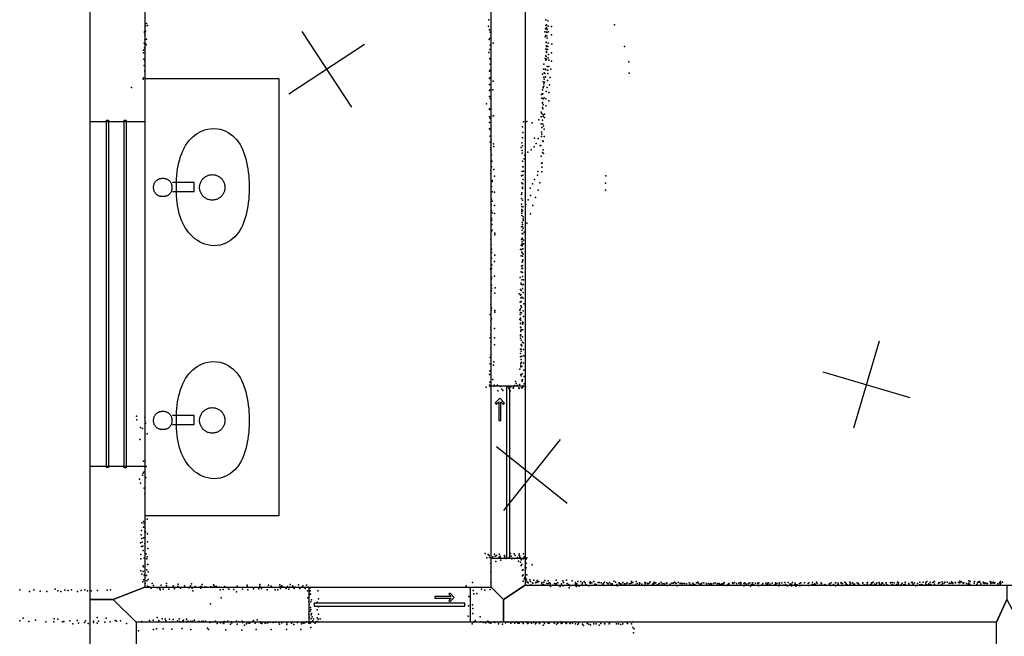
# Model space of a CAD drawing. Header units: millimetres. Extents: x -8027 to 18285, y -18572 to 15071.
# Tile 7 of 19: x -1887 to 2461, y -4353 to -1631. Entities that reach past the tile are written whole.
import ezdxf

# ---------------------------------------------------------------- set-up
doc = ezdxf.new("R2010")
doc.units = ezdxf.units.MM
for name, color, linetype in [('DOORS', 7, 'Continuous'), ('OBJECTS', 8, 'Continuous'), ('P', 9, 'Continuous'), ('PANOS', 10, 'Continuous'), ('ROOMS', 1, 'Continuous'), ('WALLS', 3, 'Continuous'), ('WINDOWS', 6, 'Continuous')]:
    doc.layers.add(name, color=color, linetype=linetype)

# ---------------------------------------------------------------- blocks, each defined once
blk = doc.blocks.new('Basin_46')
for points in [[(-40.8, 149.1), (-40.7, 153.4), (-40.3, 156.1), (-39.9, 158.8), (-39.3, 161.4), (-38.5, 163.9), (-37.7, 166.3), (-36.7, 168.6), (-35.5, 170.8), (-34.3, 172.9), (-32.9, 174.8), (-31.3, 176.7), (-29.7, 178.5), (-27.9, 180.1), (-26.1, 181.6), (-24.1, 183), (-22, 184.3), (-19.8, 185.4), (-17.5, 186.5), (-15.1, 187.3), (-12.7, 188.1), (-10.1, 188.6), (-7.4, 189.1), (-4.6, 189.4), (-0.4, 189.5)], [(-0.4, 189.5), (3.9, 189.4), (6.7, 189.1), (9.4, 188.7), (12, 188.1), (14.5, 187.3), (16.9, 186.5), (19.2, 185.5), (21.4, 184.3), (23.5, 183.1), (25.4, 181.7), (27.3, 180.2), (29.1, 178.6), (30.7, 176.8), (32.3, 174.9), (33.7, 173), (34.9, 170.9), (36.1, 168.7), (37.1, 166.4), (38, 164), (38.7, 161.5), (39.3, 158.9), (39.8, 156.3), (40.1, 153.5), (40.3, 149.2)], [(-0.4, 108.6), (-4.6, 108.7), (-7.4, 109), (-10.1, 109.5), (-12.7, 110.1), (-15.1, 110.8), (-17.5, 111.7), (-19.8, 112.7), (-22, 113.8), (-24.1, 115.1), (-26.1, 116.5), (-27.9, 118), (-29.7, 119.6), (-31.3, 121.4), (-32.9, 123.3), (-34.3, 125.3), (-35.5, 127.3), (-36.7, 129.5), (-37.7, 131.8), (-38.5, 134.2), (-39.3, 136.7), (-39.9, 139.3), (-40.3, 142), (-40.7, 144.8), (-40.8, 149.1)], [(40.3, 149.2), (40.1, 144.9), (39.8, 142.2), (39.3, 139.5), (38.7, 136.9), (38, 134.4), (37.1, 132), (36.1, 129.7), (34.9, 127.5), (33.7, 125.4), (32.3, 123.4), (30.7, 121.5), (29.1, 119.7), (27.3, 118.1), (25.4, 116.5), (23.5, 115.1), (21.4, 113.9), (19.2, 112.7), (16.9, 111.7), (14.5, 110.8), (12, 110.1), (9.4, 109.5), (6.7, 109), (3.9, 108.7), (-0.4, 108.6)], [(-258.3, -69.3), (-254.1, -49.1), (-250.2, -36.4), (-245.5, -24.5), (-239.9, -13.1), (-233.5, -2.5), (-226.4, 7.6), (-218.5, 17), (-210, 25.8), (-200.8, 34), (-190.9, 41.5), (-180.5, 48.5), (-169.5, 54.9), (-158, 60.7), (-146, 66), (-133.6, 70.6), (-120.7, 74.8), (-107.5, 78.3), (-93.8, 81.4), (-79.9, 83.9), (-65.7, 85.8), (-51.2, 87.3), (-36.5, 88.3), (-21.6, 88.7), (0.9, 88.5)], [(-18.8, 106), (-18.8, 10.9)], [(0.9, 88.5), (23.3, 88.7), (38.1, 88.2), (52.9, 87.2), (67.4, 85.7), (81.8, 83.7), (95.9, 81.2), (109.8, 78.1), (123.3, 74.5), (136.5, 70.3), (149.2, 65.6), (161.5, 60.3), (173.3, 54.5), (184.6, 48.1), (195.2, 41.1), (205.3, 33.5), (214.6, 25.3), (223.2, 16.5), (231.1, 7.1), (238.2, -2.9), (244.4, -13.5), (249.7, -24.8), (254.1, -36.7), (257.5, -49.2), (260.6, -69.3)], [(22, 10.9), (22, 106.1)], [(-18.8, 10.9), (22, 10.9)], [(-56.2, -69.5), (-55.9, -63.9), (-55.5, -60.4), (-54.8, -56.8), (-53.8, -53.4), (-52.7, -50.1), (-51.4, -46.8), (-49.9, -43.7), (-48.2, -40.7), (-46.3, -37.7), (-44.3, -35), (-42.1, -32.3), (-39.7, -29.8), (-37.2, -27.5), (-34.5, -25.3), (-31.7, -23.2), (-28.8, -21.4), (-25.8, -19.7), (-22.6, -18.2), (-19.4, -16.9), (-16, -15.7), (-12.6, -14.9), (-9.1, -14.2), (-5.5, -13.7), (0, -13.5)], [(0, -13.5), (5.5, -13.7), (9.1, -14.2), (12.6, -14.9), (16.1, -15.7), (19.4, -16.9), (22.7, -18.2), (25.8, -19.7), (28.8, -21.4), (31.8, -23.2), (34.6, -25.3), (37.2, -27.5), (39.7, -29.8), (42.1, -32.3), (44.3, -35), (46.4, -37.7), (48.2, -40.7), (49.9, -43.7), (51.4, -46.8), (52.8, -50.1), (53.9, -53.4), (54.8, -56.8), (55.5, -60.4), (56, -63.9), (56.3, -69.5)], [(-0.4, -232.4), (-23.1, -232.1), (-38.2, -231.3), (-53.3, -230.2), (-68.2, -228.6), (-82.9, -226.6), (-97.4, -224.1), (-111.7, -221.1), (-125.5, -217.7), (-139, -213.6), (-152, -209.1), (-164.6, -204), (-176.5, -198.2), (-187.9, -191.9), (-198.6, -185), (-208.6, -177.4), (-217.9, -169.1), (-226.3, -160.2), (-233.9, -150.6), (-240.5, -140.2), (-246.2, -129.1), (-250.9, -117.2), (-254.4, -104.5), (-256.9, -91.1), (-258.3, -69.3)], [(0, -125.5), (-5.5, -125.2), (-9.1, -124.7), (-12.6, -124.1), (-16, -123.2), (-19.4, -122), (-22.6, -120.7), (-25.8, -119.2), (-28.8, -117.6), (-31.7, -115.7), (-34.5, -113.6), (-37.2, -111.4), (-39.7, -109.1), (-42.1, -106.6), (-44.3, -103.9), (-46.3, -101.2), (-48.2, -98.2), (-49.9, -95.2), (-51.4, -92.1), (-52.7, -88.8), (-53.8, -85.5), (-54.8, -82.1), (-55.5, -78.5), (-55.9, -75), (-56.2, -69.5)], [(260.6, -69.3), (259.2, -91.1), (256.7, -104.5), (253, -117.2), (248.3, -129.1), (242.5, -140.2), (235.7, -150.6), (228, -160.2), (219.4, -169.1), (210, -177.4), (199.8, -185), (188.9, -191.9), (177.3, -198.2), (165.1, -204), (152.4, -209.1), (139.2, -213.6), (125.6, -217.7), (111.5, -221.1), (97.2, -224.1), (82.6, -226.6), (67.7, -228.6), (52.7, -230.2), (37.6, -231.3), (22.4, -232.1), (-0.4, -232.4)], [(56.3, -69.5), (56, -75), (55.5, -78.5), (54.8, -82.1), (53.9, -85.5), (52.8, -88.8), (51.4, -92.1), (49.9, -95.2), (48.2, -98.2), (46.4, -101.2), (44.3, -103.9), (42.1, -106.6), (39.7, -109.1), (37.2, -111.4), (34.6, -113.6), (31.8, -115.7), (28.8, -117.6), (25.8, -119.2), (22.7, -120.7), (19.4, -122), (16.1, -123.2), (12.6, -124.1), (9.1, -124.7), (5.5, -125.2), (0, -125.5)]]:
    blk.add_lwpolyline(points)
blk = doc.blocks.new('4-Pocket_43')
for points in [[(-407.974, 46.044), (-381.571, 72.4473), (-374.5, 65.3762), (-388.832, 51.044)], [(-474.693, 9.862), (475.307, 9.862), (475.307, -10.138), (-474.693, -10.138), (-474.693, 9.862)], [(-381.209, 19.2791), (-407.974, 46.044)], [(-388.832, 51.044), (-285.689, 51.044), (-285.689, 41.044)], [(-388.832, 41.044), (-374.138, 26.3502), (-381.209, 19.2791)], [(-285.689, 41.044), (-388.832, 41.044)]]:
    blk.add_lwpolyline(points)
blk = doc.blocks.new('1-Standard_55')
for points in [[(-590, 42.9766), (589.999, 42.9766), (589.999, 32.9766), (-590, 32.9766), (-590, 42.9766)], [(-590.014, -44.0958), (589.985, -44.0958), (589.985, -54.0958), (-590.014, -54.0958), (-590.014, -44.0958)]]:
    blk.add_lwpolyline(points)

msp = doc.modelspace()

# ---------------------------------------------------------------- linework, layer by layer
at = {"layer": 'DOORS'}
for points in [[(345, -3247.6), (345, -4009.6), (195, -4009.6), (195, -3247.6), (345, -3247.6)], [(-609, -4136.3), (102.2, -4136.3), (102.2, -4291.3), (-609, -4291.3), (-609, -4136.3)]]:
    msp.add_lwpolyline(points, dxfattribs=at)
at = {"layer": 'OBJECTS'}
for points in [[(-1334.6, -1890.7), (-742, -1890.7)], [(-742, -1890.7), (-742, -3822.1)], [(-742, -3822.1), (-1334.6, -3822.1)]]:
    msp.add_lwpolyline(points, dxfattribs=at)
at = {"layer": 'P'}
for p in [(-1327, -1648), (185, -1632), (437, -1632), (445, -1636), (-1336, -1685), (-1336, -1688), (-1332, -1660), (-1331, -1681), (-1323, -1657), (183, -1660), (188, -1676), (190, -1686), (432, -1684), (435, -1671), (437, -1656), (439, -1667), (439, -1686), (440, -1653), (440, -1670), (441, -1688), (442, -1675), (446, -1684), (447, -1659), (461, -1661), (740, -1653), (-1337, -1735), (-1334, -1699), (-1334, -1720), (-1331, -1737), (-1327, -1717), (186, -1718), (191, -1713), (204, -1735), (433, -1706), (436, -1701), (438, -1730), (438, -1731), (438, -1732), (441, -1702), (442, -1712), (447, -1734), (461, -1698), (463, -1739), (-1340, -1765), (-1340, -1778), (-1336, -1755), (-1335, -1777), (-1329, -1742), (185, -1776), (189, -1763), (190, -1744), (436, -1761), (439, -1747), (439, -1761), (439, -1771), (440, -1749), (440, -1776), (444, -1762), (445, -1749), (462, -1777), (784, -1750), (-1339, -1805), (-1334, -1816), (189, -1802), (191, -1806), (433, -1803), (436, -1790), (436, -1810), (438, -1793), (440, -1806), (447, -1799), (448, -1784), (449, -1810), (462, -1814), (803, -1817), (-1338, -1833), (-1335, -1855), (-1335, -1858), (-1334, -1833), (188, -1858), (190, -1828), (190, -1854), (426, -1850), (427, -1827), (429, -1865), (432, -1869), (433, -1849), (437, -1852), (443, -1837), (445, -1854), (445, -1868), (449, -1838), (459, -1850), (805, -1867), (-1342, -1893), (-1340, -1888), (188, -1891), (190, -1888), (204, -1903), (422, -1872), (425, -1905), (427, -1885), (429, -1894), (431, -1907), (435, -1883), (444, -1900), (456, -1886), (-1394, -1931), (187, -1917), (187, -1943), (191, -1940), (203, -1940), (422, -1940), (424, -1932), (425, -1931), (427, -1914), (427, -1924), (438, -1948), (442, -1931), (449, -1953), (452, -1919), (188, -1970), (190, -1979), (417, -1962), (419, -1977), (420, -1959), (421, -1999), (422, -1997), (423, -1959), (424, -1981), (429, -1976), (437, -1981), (449, -1989), (175, -2003), (187, -2028), (188, -2024), (416, -2039), (422, -2019), (423, -2024), (424, -2007), (436, -2011), (187, -2085), (188, -2060), (190, -2068), (204, -2055), (206, -2056), (338, -2082), (352, -2080), (376, -2086), (405, -2073), (416, -2060), (418, -2045), (421, -2074), (424, -2051), (425, -2058), (430, -2048), (431, -2063), (188, -2113), (190, -2116), (334, -2104), (335, -2129), (416, -2091), (417, -2128), (418, -2107), (423, -2093), (426, -2101), (429, -2115), (190, -2146), (191, -2172), (195, -2161), (334, -2152), (386, -2154), (403, -2156), (417, -2147), (419, -2137), (423, -2166), (425, -2169), (429, -2147), (193, -2197), (193, -2205), (206, -2179), (207, -2191), (328, -2196), (331, -2174), (332, -2209), (334, -2188), (357, -2216), (371, -2205), (385, -2193), (393, -2177), (411, -2187), (415, -2186), (421, -2217), (424, -2206), (197, -2227), (197, -2252), (198, -2257), (332, -2220), (334, -2256), (340, -2246), (343, -2229), (416, -2234), (426, -2222), (193, -2295), (197, -2280), (207, -2292), (332, -2301), (335, -2281), (337, -2281), (338, -2300), (401, -2301), (417, -2265), (419, -2282), (419, -2303), (420, -2265), (193, -2310), (200, -2341), (200, -2346), (209, -2322), (329, -2321), (335, -2317), (336, -2336), (386, -2337), (400, -2318), (702, -2321), (197, -2367), (200, -2391), (331, -2351), (334, -2370), (334, -2377), (335, -2356), (367, -2375), (378, -2356), (402, -2383), (410, -2352), (700, -2353), (700, -2383), (197, -2424), (199, -2432), (209, -2392), (329, -2403), (329, -2421), (330, -2396), (334, -2428), (358, -2427), (369, -2407), (391, -2416), (195, -2448), (197, -2475), (210, -2452), (329, -2446), (330, -2456), (330, -2476), (331, -2469), (333, -2475), (335, -2458), (348, -2447), (379, -2452), (196, -2508), (198, -2516), (199, -2484), (209, -2487), (330, -2496), (331, -2485), (336, -2501), (336, -2518), (337, -2511), (369, -2488), (196, -2565), (198, -2536), (200, -2561), (329, -2545), (332, -2527), (332, -2561), (333, -2536), (334, -2544), (337, -2552), (352, -2530), (193, -2600), (211, -2574), (211, -2581), (329, -2602), (332, -2575), (332, -2595), (333, -2600), (335, -2577), (338, -2604), (340, -2569), (195, -2624), (197, -2644), (325, -2646), (327, -2627), (329, -2645), (332, -2612), (332, -2621), (332, -2629), (333, -2623), (335, -2643), (338, -2620), (196, -2659), (196, -2684), (211, -2670), (328, -2674), (331, -2658), (332, -2661), (333, -2675), (335, -2691), (335, -2693), (337, -2666), (192, -2732), (197, -2729), (198, -2714), (210, -2699), (329, -2719), (331, -2729), (332, -2702), (333, -2729), (334, -2697), (334, -2716), (334, -2728), (196, -2775), (197, -2768), (209, -2763), (323, -2770), (328, -2745), (330, -2746), (331, -2780), (333, -2747), (334, -2765), (338, -2780), (196, -2803), (197, -2817), (212, -2815), (324, -2822), (327, -2795), (328, -2798), (332, -2801), (333, -2818), (336, -2800), (194, -2856), (197, -2828), (211, -2839), (319, -2842), (324, -2848), (326, -2844), (326, -2859), (328, -2827), (331, -2856), (337, -2836), (337, -2860), (194, -2888), (196, -2904), (323, -2878), (325, -2876), (325, -2908), (326, -2894), (327, -2875), (329, -2900), (339, -2886), (191, -2932), (195, -2915), (196, -2952), (211, -2915), (211, -2923), (321, -2954), (322, -2914), (323, -2933), (325, -2924), (325, -2949), (329, -2925), (337, -2916), (338, -2942), (193, -2999), (194, -2961), (194, -2989), (209, -2995), (324, -2972), (324, -2989), (325, -2971), (326, -2957), (326, -2990), (328, -2999), (333, -2967), (334, -2976), (337, -2970), (191, -3035), (193, -3023), (210, -3035), (324, -3022), (324, -3037), (325, -3027), (326, -3005), (326, -3008), (326, -3022), (334, -3031), (335, -3001), (194, -3054), (194, -3081), (209, -3066), (325, -3086), (327, -3046), (328, -3065), (328, -3085), (329, -3071), (330, -3069), (333, -3055), (336, -3058), (338, -3087), (191, -3122), (193, -3110), (324, -3119), (325, -3105), (328, -3095), (330, -3117), (339, -3115), (191, -3151), (205, -3156), (207, -3141), (322, -3174), (326, -3148), (326, -3150), (326, -3159), (326, -3163), (327, -3132), (329, -3143), (330, -3162), (338, -3147), (188, -3197), (189, -3181), (326, -3198), (328, -3203), (332, -3195), (339, -3178), (340, -3207), (173, -3254), (188, -3244), (189, -3231), (190, -3251), (202, -3220), (208, -3244), (208, -3249), (220, -3248), (223, -3244), (233, -3249), (237, -3250), (270, -3252), (273, -3259), (282, -3252), (292, -3258), (294, -3255), (298, -3246), (303, -3229), (305, -3238), (307, -3248), (311, -3246), (317, -3257), (318, -3260), (320, -3242), (329, -3257), (331, -3222), (332, -3227), (332, -3257), (333, -3221), (335, -3253), (340, -3239), (346, -3253), (225, -3270), (242, -3263), (247, -3268), (279, -3270), (345, -3263), (-1371, -3382), (-1335, -3388), (-1370, -3398), (-1354, -3432), (-1331, -3412), (-1344, -3436), (-1324, -3460), (-1356, -3484), (-1340, -3580), (-1329, -3604), (-1345, -3642), (-1342, -3633), (-1338, -3628), (-1330, -3652), (-1358, -3660), (-1354, -3677), (-1337, -3700), (-1335, -3725), (-1348, -3853), (-1341, -3847), (-1337, -3856), (-1324, -3836), (-1350, -3905), (-1349, -3887), (-1340, -3871), (-1334, -3891), (-1332, -3893), (-1322, -3901), (-1354, -3941), (-1348, -3922), (-1346, -3938), (-1343, -3956), (-1340, -3918), (-1335, -3943), (-1333, -3918), (-1323, -3937), (-1352, -3993), (-1349, -3957), (-1342, -3974), (-1328, -3989), (-1321, -3966), (169, -3988), (181, -3993), (186, -3997), (209, -3991), (212, -4000), (218, -3997), (231, -3991), (235, -3999), (254, -3997), (280, -3988), (284, -3999), (297, -3990), (301, -3996), (318, -3989), (318, -3997), (321, -3999), (338, -3990), (-1352, -4011), (-1342, -4042), (-1337, -4009), (-1326, -4011), (-1324, -4003), (-1323, -4036), (-1321, -4036), (176, -4007), (188, -4006), (193, -4032), (202, -4002), (215, -4023), (230, -4004), (234, -4005), (237, -4018), (254, -4003), (260, -4010), (263, -4004), (275, -4005), (275, -4006), (286, -4012), (288, -4009), (298, -4010), (311, -4005), (315, -4021), (322, -4005), (325, -4026), (327, -4016), (328, -4014), (328, -4041), (331, -4036), (336, -4011), (341, -4002), (345, -4002), (349, -4030), (350, -4013), (352, -4007), (376, -4038), (-1352, -4064), (-1347, -4079), (-1342, -4067), (-1340, -4047), (-1338, -4083), (-1327, -4085), (-1326, -4060), (-1320, -4069), (193, -4071), (334, -4062), (334, -4087), (336, -4082), (337, -4060), (345, -4046), (350, -4051), (352, -4082), (-1343, -4113), (-1340, -4104), (-1333, -4121), (-1325, -4109), (-1319, -4103), (-1302, -4120), (-1296, -4129), (-1263, -4128), (-1238, -4120), (-1210, -4130), (-1187, -4123), (-1132, -4130), (-1128, -4122), (-1081, -4124), (-1031, -4126), (-883, -4127), (-827, -4124), (-789, -4127), (-738, -4126), (-692, -4124), (-682, -4130), (-656, -4126), (-636, -4130), (-621, -4128), (113, -4116), (194, -4116), (337, -4110), (340, -4100), (344, -4094), (348, -4098), (348, -4114), (351, -4104), (356, -4113), (358, -4117), (366, -4104), (368, -4112), (370, -4126), (377, -4117), (379, -4119), (383, -4105), (392, -4117), (393, -4115), (398, -4107), (400, -4114), (406, -4112), (418, -4122), (419, -4116), (426, -4124), (427, -4114), (432, -4107), (433, -4128), (441, -4120), (446, -4109), (446, -4121), (453, -4118), (455, -4126), (456, -4120), (468, -4127), (475, -4121), (481, -4126), (482, -4106), (482, -4120), (482, -4125), (490, -4118), (496, -4130), (506, -4122), (511, -4108), (514, -4116), (528, -4106), (531, -4120), (536, -4124), (538, -4124), (553, -4109), (566, -4129), (568, -4116), (568, -4121), (568, -4123), (574, -4122), (578, -4112), (591, -4112), (597, -4122), (599, -4118), (606, -4112), (610, -4117), (613, -4124), (630, -4118), (632, -4113), (633, -4119), (639, -4118), (649, -4111), (653, -4123), (658, -4125), (668, -4116), (672, -4116), (681, -4117), (688, -4124), (690, -4121), (691, -4120), (692, -4129), (695, -4115), (706, -4118), (712, -4122), (718, -4116), (723, -4122), (727, -4123), (729, -4125), (730, -4122), (737, -4110), (744, -4114), (750, -4124), (751, -4130), (760, -4118), (760, -4120), (766, -4122), (771, -4123), (776, -4116), (783, -4123), (784, -4122), (791, -4122), (796, -4117), (804, -4122), (811, -4121), (812, -4120), (814, -4112), (815, -4118), (821, -4116), (821, -4127), (833, -4125), (835, -4112), (840, -4121), (848, -4125), (850, -4117), (852, -4119), (861, -4123), (872, -4129), (873, -4116), (874, -4116), (875, -4117), (875, -4122), (884, -4119), (887, -4122), (892, -4119), (897, -4113), (908, -4123), (909, -4126), (912, -4120), (915, -4115), (916, -4120), (922, -4118), (927, -4127), (928, -4126), (936, -4122), (939, -4121), (945, -4114), (950, -4122), (957, -4120), (961, -4123), (969, -4117), (969, -4121), (970, -4121), (972, -4129), (986, -4123), (993, -4119), (999, -4119), (1004, -4115), (1009, -4119), (1012, -4121), (1016, -4130), (1021, -4116), (1029, -4119), (1029, -4120), (1036, -4121), (1038, -4120), (1042, -4121), (1048, -4120), (1058, -4122), (1070, -4117), (1070, -4128), (1075, -4123), (1086, -4119), (1087, -4123), (1094, -4124), (1102, -4118), (1108, -4115), (1110, -4119), (1115, -4128), (1118, -4123), (1120, -4125), (1123, -4122), (1125, -4119), (1134, -4117), (1146, -4120), (1146, -4122), (1154, -4121), (1159, -4123), (1165, -4120), (1168, -4123), (1168, -4126), (1177, -4120), (1184, -4118), (1193, -4120), (1194, -4126), (1200, -4121), (1203, -4122), (1208, -4126), (1214, -4122), (1218, -4122), (1222, -4120), (1223, -4121), (1224, -4116), (1237, -4129), (1240, -4125), (1244, -4121), (1244, -4123), (1261, -4118), (1263, -4120), (1269, -4116), (1279, -4121), (1282, -4128), (1288, -4119), (1290, -4117), (1296, -4124), (1297, -4121), (1298, -4116), (1310, -4120), (1310, -4130), (1315, -4118), (1315, -4121), (1322, -4123), (1331, -4120), (1337, -4117), (1345, -4125), (1349, -4117), (1350, -4124), (1353, -4125), (1362, -4119), (1372, -4127), (1373, -4121), (1374, -4118), (1377, -4118), (1391, -4126), (1395, -4121), (1408, -4119), (1410, -4126), (1415, -4119), (1416, -4124), (1419, -4117), (1425, -4128), (1427, -4123), (1436, -4119), (1444, -4127), (1446, -4128), (1451, -4117), (1451, -4124), (1457, -4120), (1467, -4118), (1468, -4122), (1478, -4117), (1484, -4128), (1492, -4116), (1494, -4124), (1503, -4130), (1507, -4116), (1516, -4122), (1521, -4123), (1526, -4116), (1536, -4124), (1537, -4119), (1541, -4126), (1546, -4126), (1556, -4121), (1562, -4118), (1565, -4128), (1579, -4117), (1595, -4121), (1597, -4129), (1598, -4117), (1612, -4124), (1614, -4116), (1615, -4126), (1615, -4127), (1621, -4125), (1624, -4122), (1626, -4125), (1631, -4115), (1634, -4121), (1645, -4127), (1652, -4117), (1652, -4121), (1652, -4128), (1654, -4121), (1660, -4128), (1669, -4126), (1670, -4124), (1670, -4126), (1689, -4121), (1689, -4124), (1692, -4129), (1696, -4117), (1707, -4124), (1716, -4117), (1717, -4117), (1726, -4126), (1727, -4125), (1728, -4119), (1739, -4117), (1740, -4117), (1744, -4129), (1745, -4127), (1746, -4120), (1757, -4115), (1761, -4119), (1763, -4123), (1767, -4126), (1779, -4115), (1781, -4123), (1781, -4125), (1782, -4121), (1791, -4117), (1795, -4123), (1799, -4123), (1799, -4127), (1800, -4125), (1811, -4117), (1811, -4117), (1817, -4120), (1818, -4124), (1836, -4117), (1836, -4119), (1838, -4127), (1844, -4126), (1855, -4118), (1855, -4125), (1856, -4117), (1857, -4116), (1868, -4125), (1874, -4117), (1874, -4125), (1878, -4117), (1882, -4115), (1887, -4123), (1892, -4128), (1895, -4123), (1898, -4118), (1908, -4119), (1909, -4116), (1911, -4125), (1918, -4122), (1921, -4117), (1924, -4119), (1929, -4126), (1938, -4118), (1939, -4117), (1942, -4125), (1958, -4117), (1958, -4118), (1966, -4116), (1966, -4125), (1966, -4128), (1969, -4126), (1974, -4118), (1985, -4124), (1990, -4115), (1992, -4122), (1993, -4118), (2004, -4129), (2005, -4124), (2010, -4119), (2016, -4126), (2022, -4125), (2023, -4114), (2023, -4123), (2040, -4120), (2040, -4127), (2041, -4126), (2051, -4116), (2054, -4114), (2057, -4122), (2059, -4124), (2061, -4128), (2064, -4118), (2070, -4130), (2077, -4121), (2087, -4126), (2088, -4114), (2094, -4124), (2097, -4125), (2102, -4115), (2103, -4128), (2115, -4116), (2115, -4123), (2119, -4112), (2119, -4126), (2128, -4122), (2133, -4124), (2134, -4115), (2136, -4125), (2146, -4116), (2149, -4115), (2152, -4112), (2152, -4123), (2152, -4126), (2170, -4121), (2172, -4117), (2176, -4116), (2184, -4125), (2186, -4113), (2190, -4120), (2197, -4117), (2198, -4114), (2208, -4114), (2218, -4120), (2219, -4119), (2226, -4119), (2228, -4113), (2232, -4116), (2234, -4121), (2244, -4116), (2245, -4117), (2259, -4116), (2261, -4128), (2264, -4118), (2265, -4110), (2270, -4113), (2272, -4113), (2279, -4121), (2280, -4118), (2282, -4117), (2282, -4118), (2294, -4121), (2301, -4123), (2304, -4109), (2305, -4119), (2309, -4125), (2310, -4112), (2328, -4119), (2329, -4112), (2339, -4124), (2342, -4118), (2345, -4115), (2347, -4113), (2351, -4112), (2353, -4114), (2358, -4122), (2368, -4115), (2369, -4118), (2372, -4120), (2377, -4118), (2382, -4121), (2387, -4120), (2398, -4112), (2401, -4114), (2402, -4120), (2405, -4116), (2409, -4117), (2413, -4115), (2416, -4119), (2419, -4118), (2433, -4122), (2440, -4117), (2442, -4124), (2444, -4111), (2446, -4119), (2453, -4115), (-1887, -4149), (-1843, -4155), (-1825, -4149), (-1796, -4154), (-1767, -4156), (-1731, -4145), (-1719, -4152), (-1705, -4156), (-1688, -4150), (-1673, -4151), (-1658, -4149), (-1631, -4155), (-1615, -4151), (-1599, -4149), (-1587, -4153), (-1571, -4152), (-1543, -4151), (-1500, -4150), (-1486, -4148), (-1323, -4132), (-1317, -4135), (-1306, -4141), (-1279, -4139), (-1268, -4143), (-1266, -4148), (-1254, -4145), (-1239, -4131), (-1229, -4145), (-1203, -4144), (-1188, -4132), (-1177, -4141), (-1159, -4131), (-1138, -4140), (-1133, -4133), (-1126, -4141), (-1122, -4153), (-1112, -4134), (-1089, -4134), (-1087, -4141), (-1084, -4133), (-1069, -4135), (-1062, -4136), (-1043, -4135), (-1037, -4137), (-1028, -4131), (-1024, -4133), (-1018, -4134), (-1003, -4137), (-1001, -4148), (-989, -4147), (-981, -4134), (-969, -4138), (-964, -4146), (-941, -4147), (-930, -4157), (-927, -4132), (-903, -4146), (-882, -4135), (-880, -4149), (-855, -4144), (-831, -4144), (-826, -4132), (-819, -4143), (-794, -4149), (-791, -4136), (-777, -4132), (-760, -4138), (-759, -4148), (-747, -4149), (-737, -4133), (-735, -4143), (-729, -4131), (-725, -4135), (-710, -4143), (-704, -4133), (-698, -4146), (-694, -4136), (-679, -4135), (-675, -4143), (-669, -4137), (-650, -4143), (-642, -4137), (-627, -4143), (-616, -4152), (-615, -4136), (-609, -4139), (-609, -4171), (-607, -4164), (-606, -4138), (-605, -4153), (-604, -4139), (-603, -4168), (-570, -4153), (85, -4131), (102, -4146), (116, -4151), (118, -4166), (132, -4164), (152, -4146), (167, -4150), (191, -4147), (457, -4133), (499, -4133), (513, -4131), (540, -4140), (542, -4131), (572, -4134), (584, -4132), (626, -4131), (1340, -4132), (1376, -4131), (1465, -4131), (1521, -4131), (1540, -4132), (1558, -4131), (1716, -4131), (-1044, -4210), (-997, -4184), (-615, -4184), (-610, -4198), (-609, -4211), (-601, -4201), (-598, -4193), (-574, -4202), (-568, -4188), (97, -4177), (112, -4214), (-610, -4257), (-608, -4226), (-604, -4243), (-603, -4227), (-602, -4235), (-600, -4259), (-598, -4253), (-574, -4236), (-568, -4223), (-567, -4256), (95, -4219), (114, -4230), (114, -4253), (-1887, -4285), (-1872, -4273), (-1847, -4288), (-1817, -4282), (-1772, -4289), (-1736, -4289), (-1735, -4277), (-1719, -4278), (-1698, -4290), (-1692, -4288), (-1666, -4285), (-1652, -4298), (-1633, -4284), (-1627, -4295), (-1601, -4293), (-1597, -4285), (-1584, -4297), (-1561, -4286), (-1561, -4292), (-1545, -4270), (-1545, -4295), (-1539, -4287), (-1511, -4291), (-1505, -4274), (-1487, -4290), (-1466, -4284), (-1460, -4287), (-1442, -4285), (-1416, -4297), (-1348, -4288), (-1314, -4284), (-1298, -4282), (-1280, -4271), (-1272, -4284), (-1258, -4276), (-1245, -4276), (-1242, -4283), (-1225, -4278), (-1214, -4289), (-1210, -4279), (-1190, -4285), (-1183, -4276), (-1181, -4288), (-1168, -4287), (-1164, -4289), (-1163, -4282), (-1150, -4278), (-1148, -4286), (-1141, -4288), (-1131, -4287), (-1122, -4286), (-1115, -4282), (-1098, -4288), (-1094, -4288), (-1083, -4287), (-1082, -4288), (-1076, -4288), (-1066, -4287), (-1048, -4289), (-1048, -4292), (-1033, -4290), (-1023, -4286), (-1015, -4297), (-1003, -4291), (-1000, -4294), (-992, -4293), (-986, -4297), (-984, -4288), (-978, -4289), (-969, -4288), (-968, -4287), (-956, -4300), (-951, -4289), (-950, -4294), (-930, -4287), (-927, -4300), (-919, -4289), (-905, -4286), (-902, -4292), (-895, -4304), (-886, -4298), (-878, -4294), (-874, -4295), (-870, -4294), (-857, -4289), (-854, -4283), (-847, -4296), (-838, -4281), (-826, -4289), (-822, -4296), (-818, -4292), (-818, -4297), (-804, -4294), (-801, -4295), (-793, -4294), (-788, -4293), (-781, -4291), (-767, -4293), (-759, -4291), (-756, -4291), (-742, -4292), (-739, -4300), (-729, -4294), (-708, -4294), (-708, -4301), (-707, -4293), (-686, -4295), (-681, -4291), (-676, -4302), (-661, -4293), (-660, -4293), (-643, -4298), (-639, -4294), (-634, -4294), (-632, -4295), (-626, -4293), (-620, -4290), (-610, -4292), (-610, -4294), (-610, -4295), (-607, -4271), (-604, -4295), (-601, -4291), (-600, -4276), (-600, -4289), (-596, -4267), (-593, -4285), (-589, -4277), (-582, -4296), (-576, -4288), (-574, -4272), (-571, -4288), (-569, -4278), (-560, -4276), (93, -4264), (111, -4298), (115, -4291), (118, -4289), (124, -4284), (129, -4289), (147, -4268), (148, -4290), (151, -4290), (159, -4291), (163, -4293), (171, -4294), (180, -4286), (185, -4292), (191, -4294), (193, -4296), (207, -4290), (211, -4293), (228, -4298), (230, -4291), (237, -4290), (245, -4300), (258, -4294), (267, -4290), (271, -4291), (282, -4291), (282, -4296), (291, -4291), (300, -4296), (307, -4290), (312, -4295), (313, -4294), (319, -4296), (330, -4289), (330, -4290), (336, -4294), (337, -4297), (351, -4290), (356, -4297), (358, -4296), (373, -4296), (383, -4293), (391, -4299), (393, -4294), (407, -4294), (409, -4297), (411, -4293), (428, -4289), (431, -4297), (447, -4296), (449, -4292), (451, -4295), (473, -4295), (484, -4300), (489, -4295), (503, -4289), (504, -4297), (509, -4296), (523, -4293), (526, -4297), (527, -4295), (542, -4297), (546, -4292), (554, -4295), (564, -4290), (567, -4299), (577, -4302), (580, -4296), (598, -4300), (619, -4297), (626, -4300), (633, -4303), (648, -4298), (658, -4299), (679, -4297), (696, -4299), (697, -4299), (716, -4298), (718, -4296), (748, -4299), (757, -4298), (768, -4301), (777, -4299), (796, -4294), (797, -4297), (814, -4299), (822, -4290), (-1363, -4329), (-1296, -4323), (-1283, -4320), (-1254, -4321), (-1215, -4322), (-1169, -4319), (-1131, -4323), (-1057, -4318), (-1053, -4324), (-977, -4325), (-906, -4326), (-843, -4323), (-777, -4323), (-709, -4324), (-646, -4323), (-602, -4315), (425, -4305), (602, -4306), (672, -4305), (821, -4315), (823, -4338), (826, -4321)]:
    msp.add_point(p, dxfattribs=at)
at = {"layer": 'PANOS'}
for points in [[(-641.6, -1683.3), (-421.6, -2017.3)], [(-364.6, -1740.3), (-698.6, -1960.4)], [(1907.7, -3051), (1795, -3434.7)], [(1659.4, -3186.5), (2043.2, -3299.2)], [(218.7, -3516.1), (531, -3766.1)], [(499.9, -3485), (249.9, -3797.3)]]:
    msp.add_lwpolyline(points, dxfattribs=at)
at = {"layer": 'ROOMS'}
for points in [[(195, -59.5), (-1334.6, -59.5), (-1334.6, -4136.3), (195, -4136.3), (195, -59.5)], [(345, -4127.3), (2471.5, -4127.3), (2471.5, -4127.6), (5008.5, -4127.6), (5008.5, -632.2), (2815.9, -632.2), (2815.9, -59.5), (345, -59.5), (345, -4127.3)], [(2427, -4291.3), (250, -4291.3), (250, -4291.3), (-1372.6, -4291.3), (-1372.6, -8617), (2427, -8617), (2427, -4291.3)]]:
    msp.add_lwpolyline(points, close=True, dxfattribs=at)
at = {"layer": 'WALLS'}
for points in [[(-1334.6, -59.5), (-1334.6, -4136.3), (-1474.1, -4191.1), (-1575.6, -4191.1), (-1575.6, 143.5), (-1474.1, 42), (-1334.6, -59.5)], [(345, -59.5), (345, -4127.3), (250, -4191.1), (195, -4136.3), (195, -59.5), (250, 42), (345, -59.5)], [(345, -4127.3), (2471.5, -4127.3), (2471.5, -4191.1), (2427, -4291.3), (250, -4291.3), (250, -4191.1), (345, -4127.3)], [(-1334.6, -4136.3), (195, -4136.3), (250, -4191.1), (250, -4291.3), (-1372.6, -4291.3), (-1474.1, -4191.1), (-1334.6, -4136.3)], [(-1372.6, -4291.3), (-1372.6, -8617), (-1474.1, -8648.5), (-1575.6, -8648.5), (-1575.6, -4191.1), (-1474.1, -4191.1), (-1372.6, -4291.3)], [(2516, -4273.6), (2516, -8648.5), (2471.5, -8648.5), (2427, -8617), (2427, -4291.3), (2471.5, -4191.1), (2516, -4273.6)]]:
    msp.add_lwpolyline(points, dxfattribs=at)
at = {"layer": 'WINDOWS'}
msp.add_lwpolyline([(-1334.6, -2079.9), (-1334.6, -3603.9), (-1575.6, -3603.9), (-1575.6, -2079.9), (-1334.6, -2079.9)], dxfattribs=at)

# ---------------------------------------------------------------- block references
at = {"layer": 'DOORS', "xscale": 0.8, "yscale": -0.8, "rotation": 270}
msp.add_blockref('4-Pocket_43', (270, -3628.6), dxfattribs=at)
at = {"layer": 'DOORS', "xscale": -0.7, "yscale": 0.7}
msp.add_blockref('4-Pocket_43', (-253.4, -4213.8), dxfattribs=at)
at = {"layer": 'OBJECTS', "rotation": 90}
for p in [(-1106, -2371.5), (-1106, -3400.2)]:
    msp.add_blockref('Basin_46', p, dxfattribs=at)
at = {"layer": 'WINDOWS', "xscale": 1.3, "yscale": 0.9, "rotation": 270}
msp.add_blockref('1-Standard_55', (-1455.1, -2841.9), dxfattribs=at)

doc.saveas('drawing.dxf')
